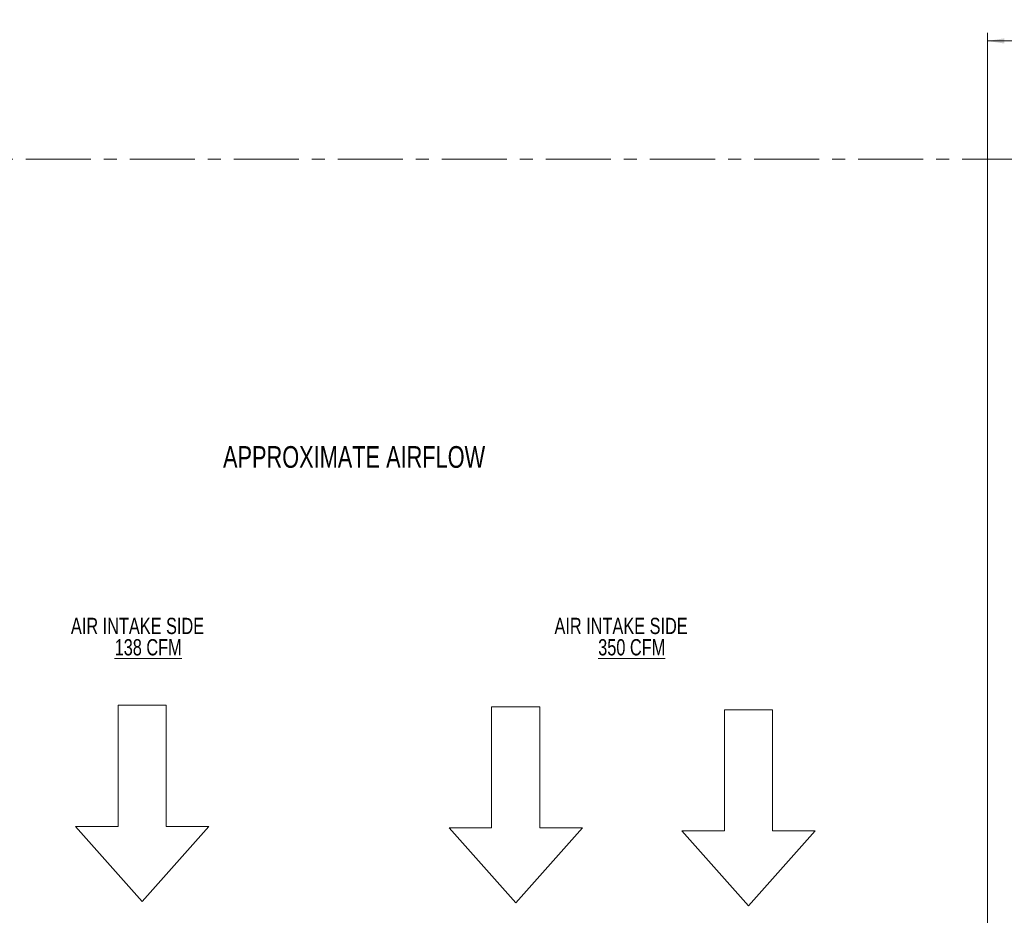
# Model space of a CAD drawing. Header units: millimetres. Extents: x 0 to 1118, y 0 to 864.
# Tile 10 of 156: x 251 to 443, y 509 to 684. Entities that reach past the tile are written whole.
import ezdxf

# ---------------------------------------------------------------- set-up
doc = ezdxf.new("R2010")
doc.units = ezdxf.units.MM
doc.linetypes.add('CENTERX2', pattern=[20.32, 12.7, -2.54, 2.54, -2.54])
doc.styles.add('SLDTEXTSTYLE1', font='TXT', dxfattribs={"width": 0.75})
doc.styles.add('SLDTEXTSTYLE3', font='TXT', dxfattribs={"width": 0.605})
doc.dimstyles.new('SLDDIMSTYLE0', dxfattribs={"dimtxt": 3.175, "dimasz": 3.302, "dimexe": 0, "dimexo": 0.0625, "dimgap": 0.79375, "dimtad": 0, "dimtih": 1, "dimtoh": 1, "dimdec": 0, "dimlfac": 4, "dimrnd": 1e-09, "dimzin": 12, "dimdsep": 46, "dimtxsty": 'SLDTEXTSTYLE3', "dimsah": 1, "dimcen": 0.09, "dimadec": 0, "dimazin": 3, "dimtfac": 1, "dimtofl": 0, "dimtmove": 0, "dimatfit": 3, "dimfxl": 1, "dimfrac": 2, "dimtolj": 1, "dimtzin": 12, "dimarcsym": 0})

# ---------------------------------------------------------------- blocks, each defined once
blk = doc.blocks.new('Block2')
at = {"color": 7, "linetype": 'Continuous', "lineweight": 0}
for p, q in [((-3.2, 649.31), (-55.28, 590.7)), ((48.89, 590.7), (-3.2, 649.31)), ((-55.28, 590.7), (-21.99, 590.7)), ((-21.99, 590.7), (-21.99, 496.02)), ((15.6, 496.02), (15.6, 590.7)), ((15.6, 590.7), (48.89, 590.7)), ((-21.99, 496.02), (15.6, 496.02))]:
    blk.add_line(p, q, dxfattribs=at)
blk = doc.blocks.new('_D')
at = {"color": 7, "linetype": 'Continuous', "lineweight": 0}
for p, q in [((439.88, 502.15), (439.88, 680.96)), ((589.88, 657.9), (589.88, 680.96)), ((439.88, 679.36), (491.13, 679.36)), ((589.88, 679.36), (538.62, 679.36))]:
    blk.add_line(p, q, dxfattribs=at)
for points in [[(439.88, 679.36), (443.18, 678.86), (443.18, 679.87)], [(589.88, 679.36), (586.57, 679.87), (586.57, 678.86)]]:
    blk.add_solid(points, dxfattribs=at)
at = {"color": 7, "linetype": 'Continuous', "lineweight": 0, "char_height": 3.175, "attachment_point": 1, "style": 'SLDTEXTSTYLE3'}
for s, insert in [('600', (511.24, 683.46)), ('MINIMUM CLEARANCE', (491.13, 678.58))]:
    blk.add_mtext(s, dxfattribs=dict(at, insert=insert))
blk = doc.blocks.new('_D_1')
at = {"color": 7, "linetype": 'Continuous', "lineweight": 0}
for p, q in [((591.48, 656.3), (624.66, 656.3)), ((623.06, 656.3), (623.06, 586.17)), ((623.06, 506.3), (623.06, 576.42)), ((435.72, 506.3), (624.66, 506.3))]:
    blk.add_line(p, q, dxfattribs=at)
for points in [[(623.06, 656.3), (622.56, 652.99), (623.57, 652.99)], [(623.06, 506.3), (623.57, 509.6), (622.56, 509.6)]]:
    blk.add_solid(points, dxfattribs=at)
at = {"color": 7, "linetype": 'Continuous', "lineweight": 0, "char_height": 3.175, "attachment_point": 1, "style": 'SLDTEXTSTYLE3'}
for s, insert in [('600', (619.43, 585.39)), ('MINIMUM CLEARANCE', (599.32, 580.52))]:
    blk.add_mtext(s, dxfattribs=dict(at, insert=insert))
blk = doc.blocks.new('SW_NOTE_21')
at = {"color": 0, "linetype": 'Continuous', "lineweight": 0, "char_height": 3.175, "attachment_point": 2, "style": 'SLDTEXTSTYLE1'}
for s, insert in [('AIR INTAKE SIDE', (15.48, 4.09)), ('\\L138 CFM', (17.56, -0.08))]:
    blk.add_mtext(s, dxfattribs=dict(at, insert=insert))
blk = doc.blocks.new('SW_NOTE_23')
at = {"color": 0, "linetype": 'Continuous', "lineweight": 0, "char_height": 3.175, "attachment_point": 2, "style": 'SLDTEXTSTYLE1'}
for s, insert in [('AIR INTAKE SIDE', (15.48, 4.09)), ('\\L350 CFM', (17.56, -0.08))]:
    blk.add_mtext(s, dxfattribs=dict(at, insert=insert))

msp = doc.modelspace()

# ---------------------------------------------------------------- linework, layer by layer
at = {"color": 7, "linetype": 'CENTERX2', "lineweight": 0}
msp.add_line((589.88, 656.3), (153.16, 656.3), dxfattribs=at)

# ---------------------------------------------------------------- block references
at = {"color": 7, "linetype": 'Continuous', "lineweight": 0}
for name, p in [('SW_NOTE_21', (258.41, 562.61)), ('SW_NOTE_23', (352.85, 562.61))]:
    msp.add_blockref(name, p, dxfattribs=at)
at = {"color": 7, "linetype": 'Continuous', "xscale": 0.25, "yscale": 0.25, "zscale": 0.25, "rotation": 180}
for p in [(274, 673.62), (346.95, 673.34), (392.4, 672.75)]:
    msp.add_blockref('Block2', p, dxfattribs=at)

# ---------------------------------------------------------------- texts
at = {"color": 7, "linetype": 'Continuous', "lineweight": 0, "insert": (290.59, 600.23), "char_height": 4.2333, "attachment_point": 1, "style": 'SLDTEXTSTYLE1'}
msp.add_mtext('APPROXIMATE AIRFLOW', dxfattribs=at)

# ---------------------------------------------------------------- dimensions: what is measured, and where the dimension line sits
at = {"color": 7, "linetype": 'Continuous', "lineweight": 0}
dim = msp.add_linear_dim(base=(439.88, 679.36), p1=(589.88, 656.3), p2=(439.88, 500.55), text='<>\\PMINIMUM CLEARANCE', dimstyle='SLDDIMSTYLE0', dxfattribs=at)
dim.commit()
dim.dimension.update_dxf_attribs({"geometry": '_D', "text_midpoint": (514.88, 679.36), "dimtype": 160})
dim = msp.add_linear_dim(base=(623.06, 656.3), p1=(434.12, 506.3), p2=(589.88, 656.3), angle=90, text='<>\\PMINIMUM CLEARANCE', dimstyle='SLDDIMSTYLE0', dxfattribs=at)
dim.commit()
dim.dimension.update_dxf_attribs({"geometry": '_D_1', "text_midpoint": (623.06, 581.3), "dimtype": 160})

doc.saveas('drawing.dxf')
